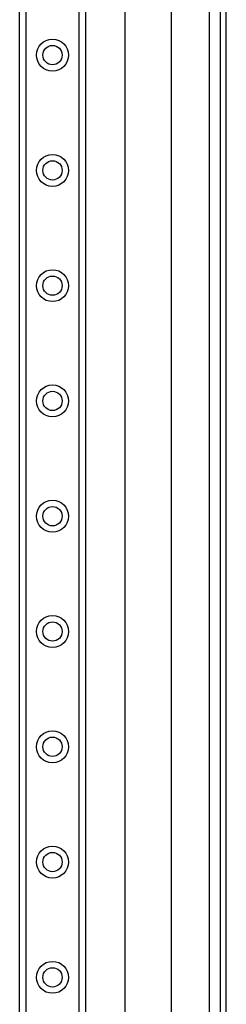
# Model space of a CAD drawing. Header units: inches. Extents: x 0 to 120, y -11 to 78.
# Tile 51 of 90: x 32.53 to 35.12, y 38.9 to 51.21. Entities that reach past the tile are written whole.
import ezdxf

# ---------------------------------------------------------------- set-up
doc = ezdxf.new("R2010")
doc.units = ezdxf.units.IN
doc.header["$LTSCALE"] = 7.213522
doc.header["$MEASUREMENT"] = 0
doc.layers.add('Visible Edges(ANSI)', color=7, linetype='Continuous', lineweight=25)
doc.layers.add('Visible Tangent Edges(ANSI)', color=7, linetype='Continuous', lineweight=25)

msp = doc.modelspace()

# ---------------------------------------------------------------- linework, layer by layer
at = {"layer": 'Visible Edges(ANSI)'}
for p, q in [((32.5284, 21.4045), (32.5284, 61.3978)), ((33.3514, 61.3978), (33.3514, 21.4045)), ((33.8477, 26.4392), (33.8477, 56.3631)), ((34.4242, 55.1695), (34.4242, 27.6328)), ((35.0385, 54.6671), (35.0385, 28.1351)), ((35.1161, 28.1351), (35.1161, 54.6671))]:
    msp.add_line(p, q, dxfattribs=at)
for centre in [(32.9399, 50.7704), (32.9399, 49.3289), (32.9399, 47.8875), (32.9399, 46.4461), (32.9399, 45.0047), (32.9399, 43.5633), (32.9399, 42.1218), (32.9399, 40.6804), (32.9399, 39.239)]:
    msp.add_circle(centre, 0.1208, dxfattribs=at)
at = {"layer": 'Visible Tangent Edges(ANSI)'}
for p, q in [((32.6072, 61.3978), (32.6072, 21.4045)), ((33.2726, 21.4045), (33.2726, 61.3978)), ((34.9023, 54.7716), (34.9023, 28.0306))]:
    msp.add_line(p, q, dxfattribs=at)
for centre in [(32.9399, 50.7704), (32.9399, 49.3289), (32.9399, 47.8875), (32.9399, 46.4461), (32.9399, 45.0047), (32.9399, 43.5633), (32.9399, 42.1218), (32.9399, 40.6804), (32.9399, 39.239)]:
    msp.add_circle(centre, 0.1997, dxfattribs=at)

doc.saveas('drawing.dxf')
